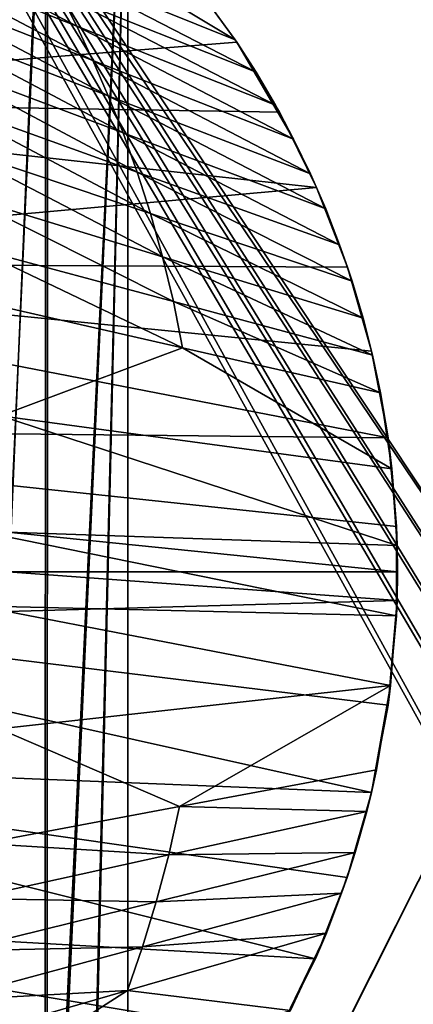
# Model space of a CAD drawing. Header units: metres. Extents: x 0 to 804, y -808 to 0.
# Tile 43 of 100: x 156 to 255, y -516 to -269. Entities that reach past the tile are written whole.
import ezdxf

# ---------------------------------------------------------------- set-up
doc = ezdxf.new("R2010")
doc.units = ezdxf.units.M

msp = doc.modelspace()

# ---------------------------------------------------------------- linework, layer by layer
at = {"layer": 'None'}
for points in [[(198.764404, -258.21524, 628.134583), (210.172531, -273.817932, 628.134583), (153.472992, -239.742477, 508.401031)], [(153.472992, -239.742477, 508.401031), (210.172531, -273.817932, 628.134583), (162.067856, -254.396027, 495.760223)], [(120.542389, -250.623337, 339.466614), (117.173508, -242.546112, 351.239136), (170.415558, -270.455505, 483.800598)], [(170.415558, -270.455505, 483.800598), (117.173508, -242.546112, 351.239136), (166.284958, -262.248535, 489.686859)], [(29.769123, -288.846954, 664.00946), (198.765137, -258.214661, 664.00946), (43.095512, -249.220764, 664.00946)], [(124.018074, -259.211548, 328.093628), (120.542389, -250.623337, 339.466614), (174.429794, -279.013031, 478.114075)], [(174.429794, -279.013031, 478.114075), (120.542389, -250.623337, 339.466614), (170.415558, -270.455505, 483.800598)], [(210.172531, -273.817932, 628.134583), (215.396423, -281.950958, 628.134583), (162.067856, -254.396027, 495.760223)], [(162.067856, -254.396027, 495.760223), (215.396423, -281.950958, 628.134583), (166.284958, -262.248535, 489.686859)], [(210.566864, -274.40625, 664.00946), (198.765137, -258.214661, 664.00946), (29.769123, -288.846954, 664.00946)], [(127.544357, -268.311737, 317.142151), (124.018074, -259.211548, 328.093628), (178.295883, -287.914734, 472.638367)], [(178.295883, -287.914734, 472.638367), (124.018074, -259.211548, 328.093628), (174.429794, -279.013031, 478.114075)], [(210.172531, -273.817932, 628.134583), (198.764404, -258.21524, 628.134583), (198.765137, -258.214661, 662.00946)], [(210.566864, -274.40625, 664.00946), (210.566864, -274.40625, 662.00946), (198.765137, -258.214661, 664.00946)], [(210.566864, -274.40625, 662.00946), (198.765137, -258.214661, 662.00946), (198.765137, -258.214661, 664.00946)], [(210.566864, -274.40625, 662.00946), (210.172531, -273.817932, 628.134583), (198.765137, -258.214661, 662.00946)], [(215.396423, -281.950958, 628.134583), (220.288727, -290.287659, 628.134583), (166.284958, -262.248535, 489.686859)], [(166.284958, -262.248535, 489.686859), (220.288727, -290.287659, 628.134583), (170.415558, -270.455505, 483.800598)], [(131.103333, -278.071411, 306.790405), (127.544357, -268.311737, 317.142151), (182.001465, -297.227264, 467.462463)], [(182.001465, -297.227264, 467.462463), (127.544357, -268.311737, 317.142151), (178.295883, -287.914734, 472.638367)], [(220.288727, -290.287659, 628.134583), (224.841522, -298.814514, 628.134583), (170.415558, -270.455505, 483.800598)], [(170.415558, -270.455505, 483.800598), (224.841522, -298.814514, 628.134583), (174.429794, -279.013031, 478.114075)], [(221.249893, -292.019714, 664.00946), (210.566864, -274.40625, 664.00946), (29.769123, -288.846954, 664.00946)], [(215.396423, -281.950958, 628.134583), (210.172531, -273.817932, 628.134583), (210.566864, -274.40625, 662.00946)], [(221.249893, -292.019714, 664.00946), (221.249893, -292.019714, 662.00946), (210.566864, -274.40625, 664.00946)], [(221.249893, -292.019714, 662.00946), (210.566864, -274.40625, 662.00946), (210.566864, -274.40625, 664.00946)], [(220.288727, -290.287659, 628.134583), (210.566864, -274.40625, 662.00946), (224.841522, -298.814514, 628.134583)], [(210.566864, -274.40625, 662.00946), (221.249893, -292.019714, 662.00946), (224.841522, -298.814514, 628.134583)], [(220.288727, -290.287659, 628.134583), (215.396423, -281.950958, 628.134583), (210.566864, -274.40625, 662.00946)], [(134.703445, -288.81369, 297.480408), (131.103333, -278.071411, 306.790405), (185.547653, -307.105072, 462.807495)], [(185.547653, -307.105072, 462.807495), (131.103333, -278.071411, 306.790405), (182.001465, -297.227264, 467.462463)], [(224.841522, -298.814514, 628.134583), (229.047409, -307.517731, 628.134583), (174.429794, -279.013031, 478.114075)], [(174.429794, -279.013031, 478.114075), (229.047409, -307.517731, 628.134583), (178.295883, -287.914734, 472.638367)], [(29.769123, -288.846954, 664.00946), (21.542414, -329.835541, 664.00946), (230.5896, -310.950287, 664.00946)], [(221.249893, -292.019714, 664.00946), (29.769123, -288.846954, 664.00946), (230.5896, -310.950287, 664.00946)], [(138.237793, -300.500763, 289.359711), (134.703445, -288.81369, 297.480408), (188.878159, -317.521881, 458.747131)], [(188.878159, -317.521881, 458.747131), (134.703445, -288.81369, 297.480408), (185.547653, -307.105072, 462.807495)], [(229.047409, -307.517731, 628.134583), (232.899612, -316.383148, 628.134583), (178.295883, -287.914734, 472.638367)], [(178.295883, -287.914734, 472.638367), (232.899612, -316.383148, 628.134583), (182.001465, -297.227264, 467.462463)], [(230.5896, -310.950287, 664.00946), (230.5896, -310.950287, 662.00946), (221.249893, -292.019714, 664.00946)], [(230.5896, -310.950287, 662.00946), (221.249893, -292.019714, 662.00946), (221.249893, -292.019714, 664.00946)], [(224.841522, -298.814514, 628.134583), (221.249893, -292.019714, 662.00946), (230.5896, -310.950287, 662.00946)], [(232.899612, -316.383148, 628.134583), (236.391861, -325.396454, 628.134583), (182.001465, -297.227264, 467.462463)], [(182.001465, -297.227264, 467.462463), (236.391861, -325.396454, 628.134583), (185.547653, -307.105072, 462.807495)], [(230.5896, -310.950287, 662.00946), (229.047409, -307.517731, 628.134583), (224.841522, -298.814514, 628.134583)], [(141.585831, -313.019165, 282.496033), (138.237793, -300.500763, 289.359711), (191.930161, -328.413574, 455.315308)], [(191.930161, -328.413574, 455.315308), (138.237793, -300.500763, 289.359711), (188.878159, -317.521881, 458.747131)], [(236.391861, -325.396454, 628.134583), (239.518509, -334.542999, 628.134583), (185.547653, -307.105072, 462.807495)], [(185.547653, -307.105072, 462.807495), (239.518509, -334.542999, 628.134583), (188.878159, -317.521881, 458.747131)], [(232.899612, -316.383148, 628.134583), (229.047409, -307.517731, 628.134583), (230.5896, -310.950287, 662.00946)], [(230.5896, -310.950287, 664.00946), (21.542414, -329.835541, 664.00946), (238.372696, -331.048981, 664.00946)], [(238.372696, -331.048981, 664.00946), (238.372696, -331.048981, 662.00946), (230.5896, -310.950287, 664.00946)], [(238.372696, -331.048981, 662.00946), (230.5896, -310.950287, 662.00946), (230.5896, -310.950287, 664.00946)], [(238.372696, -331.048981, 662.00946), (232.899612, -316.383148, 628.134583), (230.5896, -310.950287, 662.00946)], [(144.636551, -326.22403, 276.894592), (141.585831, -313.019165, 282.496033), (194.645935, -339.700195, 452.514587)], [(194.645935, -339.700195, 452.514587), (141.585831, -313.019165, 282.496033), (191.930161, -328.413574, 455.315308)], [(238.372696, -331.048981, 662.00946), (236.391861, -325.396454, 628.134583), (232.899612, -316.383148, 628.134583)], [(239.518509, -334.542999, 628.134583), (242.274475, -343.807983, 628.134583), (188.878159, -317.521881, 458.747131)], [(188.878159, -317.521881, 458.747131), (242.274475, -343.807983, 628.134583), (191.930161, -328.413574, 455.315308)], [(196.977402, -351.293945, 450.308868), (147.297623, -339.954895, 272.483185), (144.636551, -326.22403, 276.894592)], [(196.977402, -351.293945, 450.308868), (144.636551, -326.22403, 276.894592), (194.645935, -339.700195, 452.514587)], [(239.518509, -334.542999, 628.134583), (236.391861, -325.396454, 628.134583), (238.372696, -331.048981, 662.00946)], [(242.274475, -343.807983, 628.134583), (244.655319, -353.176361, 628.134583), (191.930161, -328.413574, 455.315308)], [(191.930161, -328.413574, 455.315308), (244.655319, -353.176361, 628.134583), (194.645935, -339.700195, 452.514587)], [(21.542414, -329.835541, 664.00946), (18.532497, -371.53363, 664.009521), (248.535889, -373.943481, 664.00946)], [(21.542414, -329.835541, 664.00946), (244.407791, -352.123718, 664.00946), (238.372696, -331.048981, 664.00946)], [(244.407791, -352.123718, 664.00946), (21.542414, -329.835541, 664.00946), (248.535889, -373.943481, 664.00946)], [(244.407791, -352.123718, 664.00946), (244.407791, -352.123718, 662.00946), (238.372696, -331.048981, 664.00946)], [(244.407791, -352.123718, 662.00946), (238.372696, -331.048981, 662.00946), (238.372696, -331.048981, 664.00946)], [(244.407791, -352.123718, 662.00946), (239.518509, -334.542999, 628.134583), (238.372696, -331.048981, 662.00946)], [(244.407791, -352.123718, 662.00946), (242.274475, -343.807983, 628.134583), (239.518509, -334.542999, 628.134583)], [(151.214355, -368.44812, 266.828857), (147.297623, -339.954895, 272.483185), (196.977402, -351.293945, 450.308868)], [(244.655319, -353.176361, 628.134583), (246.657166, -362.632996, 628.134583), (194.645935, -339.700195, 452.514587)], [(194.645935, -339.700195, 452.514587), (246.657166, -362.632996, 628.134583), (196.977402, -351.293945, 450.308868)], [(244.655319, -353.176361, 628.134583), (242.274475, -343.807983, 628.134583), (244.407791, -352.123718, 662.00946)], [(249.511536, -381.749542, 628.134583), (151.214355, -368.44812, 266.828857), (196.977402, -351.293945, 450.308868)], [(246.657166, -362.632996, 628.134583), (249.511536, -381.749542, 628.134583), (196.977402, -351.293945, 450.308868)], [(248.535889, -373.943481, 664.00946), (248.535889, -373.943481, 662.00946), (244.407791, -352.123718, 664.00946)], [(248.535889, -373.943481, 662.00946), (244.407791, -352.123718, 662.00946), (244.407791, -352.123718, 664.00946)], [(248.535889, -373.943481, 662.00946), (244.655319, -353.176361, 628.134583), (244.407791, -352.123718, 662.00946)], [(248.535889, -373.943481, 662.00946), (246.657166, -362.632996, 628.134583), (244.655319, -353.176361, 628.134583)], [(249.511536, -381.749542, 628.134583), (246.657166, -362.632996, 628.134583), (248.535889, -373.943481, 662.00946)], [(153.045486, -397.627411, 264.606598), (151.214355, -368.44812, 266.828857), (250.819092, -401.033722, 628.134583)], [(151.214355, -368.44812, 266.828857), (249.511536, -381.749542, 628.134583), (250.819092, -401.033722, 628.134583)], [(248.535889, -373.943481, 664.00946), (18.532497, -371.53363, 664.009521), (250.639832, -396.245392, 664.00946)], [(18.532497, -371.53363, 664.009521), (250.651764, -418.744629, 664.00946), (250.639832, -396.245392, 664.00946)], [(18.532497, -371.53363, 664.009521), (20.812223, -413.274017, 664.009521), (250.651764, -418.744629, 664.00946)], [(250.639832, -396.245392, 664.00946), (250.639832, -396.245392, 662.00946), (248.535889, -373.943481, 664.00946)], [(250.639832, -396.245392, 662.00946), (248.535889, -373.943481, 662.00946), (248.535889, -373.943481, 664.00946)], [(250.639832, -396.245392, 662.00946), (249.511536, -381.749542, 628.134583), (248.535889, -373.943481, 662.00946)], [(250.819092, -401.033722, 628.134583), (249.511536, -381.749542, 628.134583), (250.639832, -396.245392, 662.00946)], [(153.172836, -407.625305, 264.485321), (153.045486, -397.627411, 264.606598), (250.9095, -407.622314, 628.134583)], [(153.045486, -397.627411, 264.606598), (250.819092, -401.033722, 628.134583), (250.9095, -407.622314, 628.134583)], [(250.651764, -418.744629, 664.00946), (250.651764, -418.744629, 662.00946), (250.639832, -396.245392, 664.00946)], [(250.651764, -418.744629, 662.00946), (250.639832, -396.245392, 662.00946), (250.639832, -396.245392, 664.00946)], [(250.651764, -418.744629, 662.00946), (250.819092, -401.033722, 628.134583), (250.639832, -396.245392, 662.00946)], [(250.9095, -407.622314, 628.134583), (250.819092, -401.033722, 628.134583), (250.651764, -418.744629, 662.00946)], [(250.801056, -414.838135, 628.134583), (153.027115, -417.627411, 264.74408), (153.172836, -407.625305, 264.485321)], [(250.9095, -407.622314, 628.134583), (250.801056, -414.838135, 628.134583), (153.172836, -407.625305, 264.485321)], [(250.801056, -414.838135, 628.134583), (250.9095, -407.622314, 628.134583), (250.651764, -418.744629, 662.00946)], [(20.812223, -413.274017, 664.009521), (248.55777, -441.14624, 664.00946), (250.651764, -418.744629, 664.00946)], [(248.55777, -441.14624, 664.00946), (20.812223, -413.274017, 664.009521), (244.399033, -463.157776, 664.00946)], [(20.812223, -413.274017, 664.009521), (28.320717, -454.400269, 664.009521), (244.399033, -463.157776, 664.00946)], [(250.801056, -414.838135, 628.134583), (249.195602, -436.260315, 628.134583), (153.027115, -417.627411, 264.74408)], [(250.651764, -418.744629, 662.00946), (248.55777, -441.14624, 662.00946), (250.801056, -414.838135, 628.134583)], [(248.55777, -441.14624, 662.00946), (249.195602, -436.260315, 628.134583), (250.801056, -414.838135, 628.134583)], [(249.195602, -436.260315, 628.134583), (150.935959, -447.120026, 268.270477), (153.027115, -417.627411, 264.74408)], [(248.55777, -441.14624, 664.00946), (248.55777, -441.14624, 662.00946), (250.651764, -418.744629, 664.00946)], [(248.55777, -441.14624, 662.00946), (250.651764, -418.744629, 662.00946), (250.651764, -418.744629, 664.00946)], [(150.935959, -447.120026, 268.270477), (249.195602, -436.260315, 628.134583), (196.147034, -466.690216, 451.269318)], [(249.195602, -436.260315, 628.134583), (245.681793, -457.453186, 628.134583), (196.147034, -466.690216, 451.269318)], [(248.55777, -441.14624, 662.00946), (244.399033, -463.157776, 662.00946), (249.195602, -436.260315, 628.134583)], [(244.399033, -463.157776, 662.00946), (245.681793, -457.453186, 628.134583), (249.195602, -436.260315, 628.134583)], [(244.399033, -463.157776, 664.00946), (244.399033, -463.157776, 662.00946), (248.55777, -441.14624, 664.00946)], [(244.399033, -463.157776, 662.00946), (248.55777, -441.14624, 662.00946), (248.55777, -441.14624, 664.00946)], [(146.612274, -475.927246, 274.404083), (150.935959, -447.120026, 268.270477), (196.147034, -466.690216, 451.269318)], [(244.399033, -463.157776, 664.00946), (28.320717, -454.400269, 664.009521), (238.26944, -484.501862, 664.00946)], [(28.320717, -454.400269, 664.009521), (230.309952, -504.927673, 664.00946), (238.26944, -484.501862, 664.00946)], [(28.320717, -454.400269, 664.009521), (40.952477, -494.253296, 664.009521), (230.309952, -504.927673, 664.00946)], [(196.147034, -466.690216, 451.269318), (245.681793, -457.453186, 628.134583), (243.217606, -467.910645, 628.134583)], [(245.681793, -457.453186, 628.134583), (244.399033, -463.157776, 662.00946), (243.217606, -467.910645, 628.134583)], [(238.26944, -484.501862, 664.00946), (238.26944, -484.501862, 662.00946), (244.399033, -463.157776, 664.00946)], [(238.26944, -484.501862, 662.00946), (244.399033, -463.157776, 662.00946), (244.399033, -463.157776, 664.00946)], [(244.399033, -463.157776, 662.00946), (238.26944, -484.501862, 662.00946), (243.217606, -467.910645, 628.134583)], [(193.467026, -478.827332, 453.644348), (146.612274, -475.927246, 274.404083), (196.147034, -466.690216, 451.269318)], [(196.147034, -466.690216, 451.269318), (243.217606, -467.910645, 628.134583), (193.467026, -478.827332, 453.644348)], [(243.217606, -467.910645, 628.134583), (240.288177, -478.247406, 628.134583), (193.467026, -478.827332, 453.644348)], [(243.217606, -467.910645, 628.134583), (238.26944, -484.501862, 662.00946), (240.288177, -478.247406, 628.134583)], [(143.716461, -489.744019, 279.154114), (146.612274, -475.927246, 274.404083), (193.467026, -478.827332, 453.644348)], [(190.36319, -490.608368, 456.65155), (143.716461, -489.744019, 279.154114), (193.467026, -478.827332, 453.644348)], [(193.467026, -478.827332, 453.644348), (240.288177, -478.247406, 628.134583), (190.36319, -490.608368, 456.65155)], [(240.288177, -478.247406, 628.134583), (236.899277, -488.44278, 628.134583), (190.36319, -490.608368, 456.65155)], [(238.26944, -484.501862, 662.00946), (236.899277, -488.44278, 628.134583), (240.288177, -478.247406, 628.134583)], [(230.309952, -504.927673, 664.00946), (230.309952, -504.927673, 662.00946), (238.26944, -484.501862, 664.00946)], [(230.309952, -504.927673, 662.00946), (238.26944, -484.501862, 662.00946), (238.26944, -484.501862, 664.00946)], [(238.26944, -484.501862, 662.00946), (230.309952, -504.927673, 662.00946), (236.899277, -488.44278, 628.134583)], [(140.438187, -502.969299, 285.168549), (143.716461, -489.744019, 279.154114), (190.36319, -490.608368, 456.65155)], [(190.36319, -490.608368, 456.65155), (236.899277, -488.44278, 628.134583), (186.893723, -501.944092, 460.310669)], [(236.899277, -488.44278, 628.134583), (233.057632, -498.476318, 628.134583), (186.893723, -501.944092, 460.310669)], [(230.309952, -504.927673, 662.00946), (233.057632, -498.476318, 628.134583), (236.899277, -488.44278, 628.134583)], [(186.893723, -501.944092, 460.310669), (140.438187, -502.969299, 285.168549), (190.36319, -490.608368, 456.65155)], [(40.952477, -494.253296, 664.009521), (220.700317, -524.21991, 664.00946), (230.309952, -504.927673, 664.00946)], [(220.700317, -524.21991, 664.00946), (40.952477, -494.253296, 664.009521), (209.648834, -542.204895, 664.00946)], [(40.952477, -494.253296, 664.009521), (58.50724, -532.190979, 664.009521), (209.648834, -542.204895, 664.00946)], [(186.893723, -501.944092, 460.310669), (233.057632, -498.476318, 628.134583), (183.094513, -512.893311, 464.406525)], [(233.057632, -498.476318, 628.134583), (224.047928, -517.977966, 628.134583), (183.094513, -512.893311, 464.406525)], [(230.309952, -504.927673, 662.00946), (220.700317, -524.21991, 662.00946), (233.057632, -498.476318, 628.134583)], [(220.700317, -524.21991, 662.00946), (224.047928, -517.977966, 628.134583), (233.057632, -498.476318, 628.134583)], [(183.094513, -512.893311, 464.406525), (136.888168, -515.445374, 292.486755), (186.893723, -501.944092, 460.310669)], [(136.888168, -515.445374, 292.486755), (140.438187, -502.969299, 285.168549), (186.893723, -501.944092, 460.310669)], [(220.700317, -524.21991, 664.00946), (220.700317, -524.21991, 662.00946), (230.309952, -504.927673, 664.00946)], [(220.700317, -524.21991, 662.00946), (230.309952, -504.927673, 662.00946), (230.309952, -504.927673, 664.00946)], [(183.094513, -512.893311, 464.406525), (224.047928, -517.977966, 628.134583), (125.039276, -550.17865, 317.980225)], [(125.039276, -550.17865, 317.980225), (133.131378, -527.310242, 300.678497), (183.094513, -512.893311, 464.406525)], [(133.131378, -527.310242, 300.678497), (136.888168, -515.445374, 292.486755), (183.094513, -512.893311, 464.406525)]]:
    msp.add_3dface(points, dxfattribs=at)
at = {"layer": 'None012311'}
for points in [[(78.546486, -118.575203, 117.953323), (402.01651, -605.043579, 109.461983), (725.485901, -118.575211, 117.953323)], [(84.22982, -682.522278, 108.109589), (355.943726, -624.124634, 109.128922), (78.546486, -118.575203, 117.953323)], [(355.943726, -624.124634, 109.128922), (367.6427, -614.846802, 109.290871), (78.546486, -118.575203, 117.953323)], [(78.546486, -118.575203, 117.953323), (367.6427, -614.846802, 109.290871), (378.033203, -609.617432, 109.382149)], [(378.033203, -609.617432, 109.382149), (390.160004, -606.131226, 109.443001), (78.546486, -118.575203, 117.953323)], [(390.160004, -606.131226, 109.443001), (402.01651, -605.043579, 109.461983), (78.546486, -118.575203, 117.953323)], [(377.245544, -607.575745, 106.417328), (366.514679, -612.976318, 106.323059), (76.834984, -120.582596, 114.917824)], [(366.514679, -612.976318, 106.323059), (354.430603, -622.559387, 106.155792), (76.834984, -120.582596, 114.917824)], [(76.834984, -120.582596, 114.917824), (354.430603, -622.559387, 106.155792), (82.481255, -680.857727, 105.138191)], [(76.834984, -120.582596, 114.917824), (727.197449, -120.582596, 114.917824), (402.01651, -602.851624, 106.499786)], [(402.01651, -602.851624, 106.499786), (389.77063, -603.975037, 106.480179), (76.834984, -120.582596, 114.917824)], [(389.77063, -603.975037, 106.480179), (377.245544, -607.575745, 106.417328), (76.834984, -120.582596, 114.917824)]]:
    msp.add_3dface(points, dxfattribs=at)
at = {"layer": 'None012312'}
for points in [[(163.058655, -193.028183, 2165.643066), (142.532806, -642.578247, 2160.918945), (152.82312, -190.125153, 2163.708008)], [(162.59082, -192.029877, 2168.464111), (152.120087, -189.059952, 2166.484375), (143.372208, -642.614685, 2164.176758)], [(162.996735, -633.470398, 2165.633789), (142.532806, -642.578247, 2160.918945), (163.058655, -193.028183, 2165.643066)], [(162.59082, -192.029877, 2168.464111), (143.372208, -642.614685, 2164.176758), (162.383331, -634.318787, 2168.432861)], [(183.243256, -194.333832, 2170), (162.59082, -192.029877, 2168.464111), (162.383331, -634.318787, 2168.432861)], [(183.243256, -195.279739, 2167.144043), (162.996735, -633.470398, 2165.633789), (163.058655, -193.028183, 2165.643066)], [(183.243256, -194.333832, 2170), (162.383331, -634.318787, 2168.432861), (172.663162, -631.933899, 2169.598633)], [(172.976517, -631.183716, 2166.757324), (162.996735, -633.470398, 2165.633789), (183.243256, -195.279739, 2167.144043)], [(183.243256, -631.100647, 2170), (183.243256, -194.333832, 2170), (172.663162, -631.933899, 2169.598633)], [(183.243256, -630.385498, 2167.144043), (172.976517, -631.183716, 2166.757324), (183.243256, -195.279739, 2167.144043)], [(183.243256, -194.333832, 2170), (183.243256, -631.100647, 2170), (402.016327, -194.333832, 2170)], [(183.243256, -631.100647, 2170), (620.789429, -631.100647, 2170), (402.016327, -194.333832, 2170)], [(183.243256, -195.279739, 2167.144043), (402.016327, -195.279739, 2167.144043), (183.243256, -630.385498, 2167.144043)], [(402.016327, -195.279739, 2167.144043), (620.789429, -630.385498, 2167.144043), (183.243256, -630.385498, 2167.144043)]]:
    msp.add_3dface(points, dxfattribs=at)

doc.saveas('drawing.dxf')
